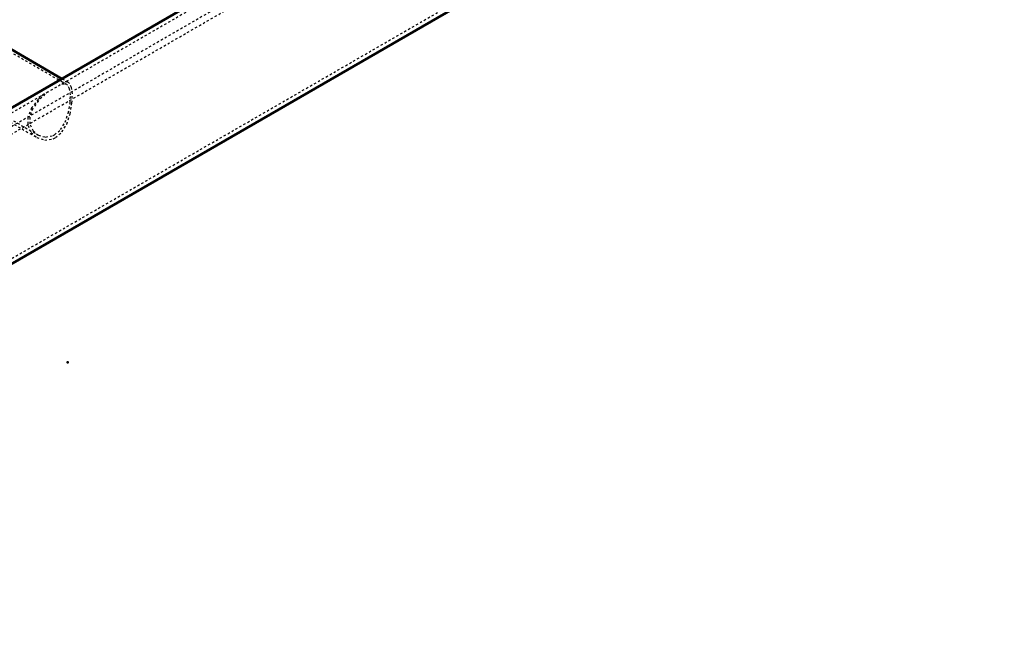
# Model space of a CAD drawing. Header units: millimetres. Extents: x -907 to 463, y -591 to 1160.
# Tile 24 of 60: x -46 to 388, y -586 to -317. Entities that reach past the tile are written whole.
import ezdxf

# ---------------------------------------------------------------- set-up
doc = ezdxf.new("R2010")
doc.units = ezdxf.units.MM
doc.linetypes.add('Dashed', pattern=[2, 1, -1])
for name, color, linetype, lineweight in [('2d ConnectionPoints', 7, 'Continuous', 50), ('AM_0', 7, 'Continuous', 50), ('AM_9', 6, 'Dashed', 25)]:
    doc.layers.add(name, color=color, linetype=linetype, lineweight=lineweight)

# ---------------------------------------------------------------- blocks, each defined once
blk = doc.blocks.new('11_Distributor_pipe_UG11145040003_1_0_in_HSVP164161451021531101300230_6')
at = {"layer": 'AM_0'}
for p, q in [((358.45, -120.32), (-240.49, -466.08)), ((-329.46, -586.28), (388.25, -171.95)), ((-27.83, -343.32), (-55.93, -327.09))]:
    blk.add_line(p, q, dxfattribs=at)
at = {"layer": 'AM_9'}
for p, q in [((359.45, -122.05), (-264.49, -482.25)), ((-330.46, -584.55), (387.25, -170.22)), ((-25.71, -345.93), (-72.8, -318.74)), ((-85.6, -340.91), (-38.5, -368.1)), ((-24.9, -345.01), (-27.83, -343.32)), ((-55.83, -359.48), (-38.9, -369.26))]:
    blk.add_line(p, q, dxfattribs=at)
for points in [[(-31.06, -368.07), (-28.43, -365.79), (-26.45, -362.54), (-25.03, -358.51), (-24.22, -354.16), (-24.06, -350.47), (-24.43, -347.84), (-25.34, -346.2), (-25.7, -345.93)], [(-30.63, -369.3), (-27.81, -366.82), (-25.73, -363.31), (-24.24, -358.89), (-23.39, -354.05), (-23.21, -350), (-23.57, -347.14), (-24.45, -345.36), (-24.9, -345.01)], [(-25.7, -345.93), (-26.95, -345.65), (-28.6, -346)], [(-24.9, -345.01), (-26.09, -344.72), (-26.37, -344.74)], [(-36.05, -350.3), (-38.3, -352.43), (-41.19, -356.19), (-42.82, -360.31), (-42.8, -363.99), (-41.45, -366.98), (-38.95, -369.23), (-38.9, -369.26)], [(-33.93, -349.08), (-35.3, -350.17), (-38.22, -353), (-40.72, -356.52), (-42.04, -360.28), (-41.91, -363.61), (-40.59, -366.3), (-38.5, -368.1)], [(-38.9, -369.26), (-35.43, -370.36), (-31.65, -369.8), (-30.63, -369.3)], [(-38.5, -368.1), (-38.22, -368.26), (-35.01, -369.09), (-31.65, -368.38), (-31.06, -368.07)]]:
    blk.add_lwpolyline(points, dxfattribs=at)
blk = doc.blocks.new('17_Base_plate_2_15_1UG1041586_0_in_HSVP164161451021531101300230_6')
at = {"layer": 'AM_9'}
for p, q in [((371.76, -120.95), (-351.79, -538.64)), ((-351.79, -541.91), (374.61, -122.57))]:
    blk.add_line(p, q, dxfattribs=at)

msp = doc.modelspace()

# ---------------------------------------------------------------- linework, layer by layer
at = {"layer": '2d ConnectionPoints'}
msp.add_point((-25.27, -468.51), dxfattribs=at)

# ---------------------------------------------------------------- block references
for name in ['17_Base_plate_2_15_1UG1041586_0_in_HSVP164161451021531101300230_6', '11_Distributor_pipe_UG11145040003_1_0_in_HSVP164161451021531101300230_6']:
    msp.add_blockref(name, (0, 0))

doc.saveas('drawing.dxf')
